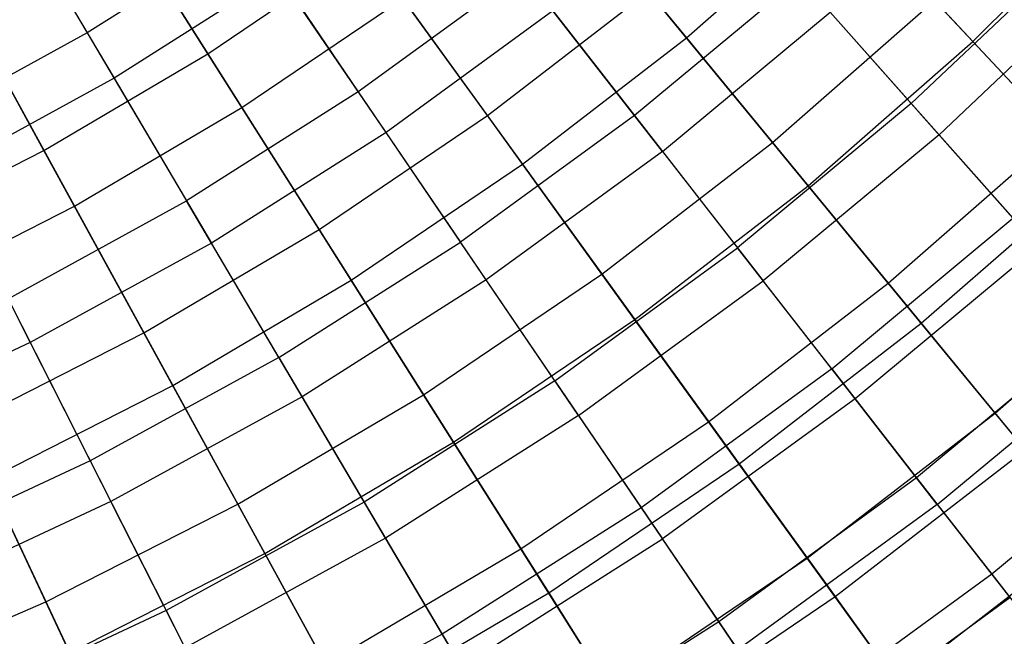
# Model space of a CAD drawing. Extents: x -8.3 to 8.8, y -6 to 6.
# Tile 33 of 177: x 2.1 to 3.4, y -4.1 to -3.3. Entities that reach past the tile are written whole.
import ezdxf

# ---------------------------------------------------------------- set-up
doc = ezdxf.new("R2010")
doc.units = 0
doc.header["$LTSCALE"] = 2.54
doc.layers.get('0').update_dxf_attribs({"linetype": 'CONTINUOUS'})

# ---------------------------------------------------------------- blocks, each defined once
blk = doc.blocks.new('DROPS_COLOR_A_STL')
at = {"color": 0}
for p, q in [((10.4239, -3.1035, 12.2341), (10.561, -3.3359, 11.9828)), ((10.4239, -3.1035, 12.2341), (10.561, -3.3359, 11.9828)), ((10.4608, -3.166, 3.4172), (10.5958, -3.3948, 3.673)), ((10.4608, -3.166, 3.4172), (10.5958, -3.3948, 3.673)), ((10.7707, -3.2028, 11.9828), (10.561, -3.3359, 11.9828)), ((10.7707, -3.2028, 11.9828), (10.561, -3.3359, 11.9828)), ((10.7707, -3.2028, 11.9828), (10.9134, -3.4125, 11.7151)), ((10.7707, -3.2028, 11.9828), (10.9134, -3.4125, 11.7151)), ((11.8457, -3.2258, 11.1348), (11.6324, -3.4276, 11.1348)), ((11.8457, -3.2258, 11.1348), (11.6324, -3.4276, 11.1348)), ((10.8092, -3.2594, 3.673), (10.5958, -3.3948, 3.673)), ((10.8092, -3.2594, 3.673), (10.5958, -3.3948, 3.673)), ((10.9494, -3.4654, 3.9448), (10.8092, -3.2594, 3.673)), ((10.9494, -3.4654, 3.9448), (10.8092, -3.2594, 3.673)), ((11.1272, -3.2567, 11.7151), (10.9134, -3.4125, 11.7151)), ((11.1272, -3.2567, 11.7151), (10.9134, -3.4125, 11.7151)), ((11.1272, -3.2567, 11.7151), (11.2725, -3.4432, 11.4321)), ((11.1272, -3.2567, 11.7151), (11.2725, -3.4432, 11.4321)), ((11.4876, -3.2644, 11.4321), (11.2725, -3.4432, 11.4321)), ((11.4876, -3.2644, 11.4321), (11.2725, -3.4432, 11.4321)), ((11.4876, -3.2644, 11.4321), (11.6324, -3.4276, 11.1348)), ((11.4876, -3.2644, 11.4321), (11.6324, -3.4276, 11.1348)), ((11.8843, -3.264, 4.5325), (11.6685, -3.4683, 4.5325)), ((11.8843, -3.264, 4.5325), (11.6685, -3.4683, 4.5325)), ((11.1665, -3.3072, 3.9448), (10.9494, -3.4654, 3.9448)), ((11.1665, -3.3072, 3.9448), (10.9494, -3.4654, 3.9448)), ((11.3089, -3.49, 4.2317), (11.1665, -3.3072, 3.9448)), ((11.3089, -3.49, 4.2317), (11.1665, -3.3072, 3.9448)), ((11.3089, -3.49, 4.2317), (11.5269, -3.3087, 4.2317)), ((11.3089, -3.49, 4.2317), (11.5269, -3.3087, 4.2317)), ((11.6685, -3.4683, 4.5325), (11.5269, -3.3087, 4.2317)), ((11.6685, -3.4683, 4.5325), (11.5269, -3.3087, 4.2317)), ((10.561, -3.3359, 11.9828), (10.3433, -3.4552, 11.9828)), ((10.561, -3.3359, 11.9828), (10.3433, -3.4552, 11.9828)), ((10.561, -3.3359, 11.9828), (10.69, -3.5542, 11.7151)), ((10.561, -3.3359, 11.9828), (10.69, -3.5542, 11.7151)), ((10.5958, -3.3948, 3.673), (10.3742, -3.5162, 3.673)), ((10.5958, -3.3948, 3.673), (10.3742, -3.5162, 3.673)), ((10.5958, -3.3948, 3.673), (10.7225, -3.6093, 3.9448)), ((10.5958, -3.3948, 3.673), (10.7225, -3.6093, 3.9448)), ((10.9134, -3.4125, 11.7151), (10.69, -3.5542, 11.7151)), ((10.9134, -3.4125, 11.7151), (10.69, -3.5542, 11.7151)), ((10.9134, -3.4125, 11.7151), (11.0463, -3.6079, 11.4321)), ((10.9134, -3.4125, 11.7151), (11.0463, -3.6079, 11.4321)), ((11.6324, -3.4276, 11.1348), (11.4065, -3.6154, 11.1348)), ((11.6324, -3.4276, 11.1348), (11.4065, -3.6154, 11.1348)), ((11.6324, -3.4276, 11.1348), (11.7646, -3.5767, 10.8245)), ((11.6324, -3.4276, 11.1348), (11.7646, -3.5767, 10.8245)), ((11.2725, -3.4432, 11.4321), (11.0463, -3.6079, 11.4321)), ((11.2725, -3.4432, 11.4321), (11.0463, -3.6079, 11.4321)), ((11.2725, -3.4432, 11.4321), (11.4065, -3.6154, 11.1348)), ((11.2725, -3.4432, 11.4321), (11.4065, -3.6154, 11.1348)), ((10.9494, -3.4654, 3.9448), (10.7225, -3.6093, 3.9448)), ((10.9494, -3.4654, 3.9448), (10.7225, -3.6093, 3.9448)), ((11.0797, -3.6569, 4.2317), (10.9494, -3.4654, 3.9448)), ((11.0797, -3.6569, 4.2317), (10.9494, -3.4654, 3.9448)), ((11.6685, -3.4683, 4.5325), (11.4399, -3.6583, 4.5325)), ((11.6685, -3.4683, 4.5325), (11.4399, -3.6583, 4.5325)), ((11.7973, -3.6135, 4.846), (11.6685, -3.4683, 4.5325)), ((11.7973, -3.6135, 4.846), (11.6685, -3.4683, 4.5325)), ((11.3089, -3.49, 4.2317), (11.0797, -3.6569, 4.2317)), ((11.3089, -3.49, 4.2317), (11.0797, -3.6569, 4.2317)), ((11.3089, -3.49, 4.2317), (11.4399, -3.6583, 4.5325)), ((11.3089, -3.49, 4.2317), (11.4399, -3.6583, 4.5325)), ((10.3742, -3.5162, 3.673), (10.4869, -3.7384, 3.9448)), ((10.3742, -3.5162, 3.673), (10.4869, -3.7384, 3.9448)), ((10.4579, -3.6814, 11.7151), (10.69, -3.5542, 11.7151)), ((10.4579, -3.6814, 11.7151), (10.69, -3.5542, 11.7151)), ((10.8101, -3.7578, 11.4321), (10.69, -3.5542, 11.7151)), ((10.8101, -3.7578, 11.4321), (10.69, -3.5542, 11.7151)), ((11.5289, -3.7726, 10.8245), (11.7646, -3.5767, 10.8245)), ((11.5289, -3.7726, 10.8245), (11.7646, -3.5767, 10.8245)), ((10.7225, -3.6093, 3.9448), (10.4869, -3.7384, 3.9448)), ((10.7225, -3.6093, 3.9448), (10.4869, -3.7384, 3.9448)), ((10.8403, -3.8088, 4.2317), (10.7225, -3.6093, 3.9448)), ((10.8403, -3.8088, 4.2317), (10.7225, -3.6093, 3.9448)), ((10.8101, -3.7578, 11.4321), (11.0463, -3.6079, 11.4321)), ((10.8101, -3.7578, 11.4321), (11.0463, -3.6079, 11.4321)), ((11.1691, -3.7883, 11.1348), (11.0463, -3.6079, 11.4321)), ((11.1691, -3.7883, 11.1348), (11.0463, -3.6079, 11.4321)), ((11.1691, -3.7883, 11.1348), (11.4065, -3.6154, 11.1348)), ((11.1691, -3.7883, 11.1348), (11.4065, -3.6154, 11.1348)), ((11.5289, -3.7726, 10.8245), (11.4065, -3.6154, 11.1348)), ((11.5289, -3.7726, 10.8245), (11.4065, -3.6154, 11.1348)), ((11.7973, -3.6135, 4.846), (11.5592, -3.8114, 4.846)), ((11.7973, -3.6135, 4.846), (11.5592, -3.8114, 4.846)), ((11.0797, -3.6569, 4.2317), (10.8403, -3.8088, 4.2317)), ((11.0797, -3.6569, 4.2317), (10.8403, -3.8088, 4.2317)), ((11.1997, -3.8333, 4.5325), (11.0797, -3.6569, 4.2317)), ((11.1997, -3.8333, 4.5325), (11.0797, -3.6569, 4.2317)), ((11.1997, -3.8333, 4.5325), (11.4399, -3.6583, 4.5325)), ((11.1997, -3.8333, 4.5325), (11.4399, -3.6583, 4.5325)), ((11.5592, -3.8114, 4.846), (11.4399, -3.6583, 4.5325)), ((11.5592, -3.8114, 4.846), (11.4399, -3.6583, 4.5325)), ((10.4579, -3.6814, 11.7151), (10.5648, -3.8922, 11.4321)), ((10.4579, -3.6814, 11.7151), (10.5648, -3.8922, 11.4321)), ((11.8837, -3.7109, 10.5024), (11.6392, -3.9142, 10.5024)), ((11.8837, -3.7109, 10.5024), (11.6392, -3.9142, 10.5024)), ((10.4869, -3.7384, 3.9448), (10.2434, -3.8522, 3.9448)), ((10.4869, -3.7384, 3.9448), (10.2434, -3.8522, 3.9448)), ((10.4869, -3.7384, 3.9448), (10.5916, -3.9451, 4.2317)), ((10.4869, -3.7384, 3.9448), (10.5916, -3.9451, 4.2317)), ((11.6661, -3.9488, 5.171), (11.9128, -3.7437, 5.171)), ((11.6661, -3.9488, 5.171), (11.9128, -3.7437, 5.171)), ((10.8101, -3.7578, 11.4321), (10.5648, -3.8922, 11.4321)), ((10.8101, -3.7578, 11.4321), (10.5648, -3.8922, 11.4321)), ((10.8101, -3.7578, 11.4321), (10.9211, -3.9457, 11.1348)), ((10.8101, -3.7578, 11.4321), (10.9211, -3.9457, 11.1348)), ((11.5289, -3.7726, 10.8245), (11.2812, -3.9531, 10.8245)), ((11.5289, -3.7726, 10.8245), (11.2812, -3.9531, 10.8245)), ((11.5289, -3.7726, 10.8245), (11.6392, -3.9142, 10.5024)), ((11.5289, -3.7726, 10.8245), (11.6392, -3.9142, 10.5024)), ((11.1691, -3.7883, 11.1348), (10.9211, -3.9457, 11.1348)), ((11.1691, -3.7883, 11.1348), (10.9211, -3.9457, 11.1348)), ((11.1691, -3.7883, 11.1348), (11.2812, -3.9531, 10.8245)), ((11.1691, -3.7883, 11.1348), (11.2812, -3.9531, 10.8245)), ((10.8403, -3.8088, 4.2317), (10.5916, -3.9451, 4.2317)), ((10.8403, -3.8088, 4.2317), (10.5916, -3.9451, 4.2317)), ((10.9487, -3.9925, 4.5325), (10.8403, -3.8088, 4.2317)), ((10.9487, -3.9925, 4.5325), (10.8403, -3.8088, 4.2317)), ((11.5592, -3.8114, 4.846), (11.3089, -3.9937, 4.846)), ((11.5592, -3.8114, 4.846), (11.3089, -3.9937, 4.846)), ((11.6661, -3.9488, 5.171), (11.5592, -3.8114, 4.846)), ((11.6661, -3.9488, 5.171), (11.5592, -3.8114, 4.846)), ((11.1997, -3.8333, 4.5325), (10.9487, -3.9925, 4.5325)), ((11.1997, -3.8333, 4.5325), (10.9487, -3.9925, 4.5325)), ((11.1997, -3.8333, 4.5325), (11.3089, -3.9937, 4.846)), ((11.1997, -3.8333, 4.5325), (11.3089, -3.9937, 4.846)), ((11.9892, -3.8298, 10.1697), (11.7369, -4.0397, 10.1697)), ((11.9892, -3.8298, 10.1697), (11.7369, -4.0397, 10.1697)), ((10.5648, -3.8922, 11.4321), (10.3114, -4.0106, 11.4321)), ((10.5648, -3.8922, 11.4321), (10.3114, -4.0106, 11.4321)), ((10.5648, -3.8922, 11.4321), (10.6635, -4.0868, 11.1348)), ((10.5648, -3.8922, 11.4321), (10.6635, -4.0868, 11.1348)), ((11.6392, -3.9142, 10.5024), (11.3821, -4.1014, 10.5024)), ((11.6392, -3.9142, 10.5024), (11.3821, -4.1014, 10.5024)), ((11.6392, -3.9142, 10.5024), (11.7369, -4.0397, 10.1697)), ((11.6392, -3.9142, 10.5024), (11.7369, -4.0397, 10.1697)), ((10.5916, -3.9451, 4.2317), (10.3348, -4.0651, 4.2317)), ((10.5916, -3.9451, 4.2317), (10.3348, -4.0651, 4.2317)), ((10.6881, -4.1353, 4.5325), (10.5916, -3.9451, 4.2317)), ((10.6881, -4.1353, 4.5325), (10.5916, -3.9451, 4.2317)), ((10.9211, -3.9457, 11.1348), (10.6635, -4.0868, 11.1348)), ((10.9211, -3.9457, 11.1348), (10.6635, -4.0868, 11.1348)), ((10.9211, -3.9457, 11.1348), (11.0224, -4.1173, 10.8245)), ((10.9211, -3.9457, 11.1348), (11.0224, -4.1173, 10.8245)), ((11.2812, -3.9531, 10.8245), (11.0224, -4.1173, 10.8245)), ((11.2812, -3.9531, 10.8245), (11.0224, -4.1173, 10.8245)), ((11.2812, -3.9531, 10.8245), (11.3821, -4.1014, 10.5024)), ((11.2812, -3.9531, 10.8245), (11.3821, -4.1014, 10.5024)), ((11.6661, -3.9488, 5.171), (11.4068, -4.1377, 5.171)), ((11.6661, -3.9488, 5.171), (11.4068, -4.1377, 5.171)), ((11.6661, -3.9488, 5.171), (11.7604, -4.07, 5.5063)), ((11.6661, -3.9488, 5.171), (11.7604, -4.07, 5.5063)), ((10.9487, -3.9925, 4.5325), (10.6881, -4.1353, 4.5325)), ((10.9487, -3.9925, 4.5325), (10.6881, -4.1353, 4.5325)), ((11.0474, -4.1596, 4.846), (10.9487, -3.9925, 4.5325)), ((11.0474, -4.1596, 4.846), (10.9487, -3.9925, 4.5325)), ((11.0474, -4.1596, 4.846), (11.3089, -3.9937, 4.846)), ((11.0474, -4.1596, 4.846), (11.3089, -3.9937, 4.846)), ((11.4068, -4.1377, 5.171), (11.3089, -3.9937, 4.846)), ((11.4068, -4.1377, 5.171), (11.3089, -3.9937, 4.846)), ((11.7369, -4.0397, 10.1697), (11.4716, -4.2329, 10.1697)), ((11.7369, -4.0397, 10.1697), (11.4716, -4.2329, 10.1697)), ((11.7369, -4.0397, 10.1697), (11.8216, -4.1485, 9.8277)), ((11.7369, -4.0397, 10.1697), (11.8216, -4.1485, 9.8277)), ((11.4932, -4.2646, 5.5063), (11.7604, -4.07, 5.5063)), ((11.4932, -4.2646, 5.5063), (11.7604, -4.07, 5.5063)), ((10.6635, -4.0868, 11.1348), (10.3974, -4.2112, 11.1348)), ((10.6635, -4.0868, 11.1348), (10.3974, -4.2112, 11.1348)), ((10.6635, -4.0868, 11.1348), (10.7536, -4.2645, 10.8245)), ((10.6635, -4.0868, 11.1348), (10.7536, -4.2645, 10.8245)), ((11.3821, -4.1014, 10.5024), (11.1136, -4.2718, 10.5024)), ((11.3821, -4.1014, 10.5024), (11.1136, -4.2718, 10.5024)), ((11.3821, -4.1014, 10.5024), (11.4716, -4.2329, 10.1697)), ((11.3821, -4.1014, 10.5024), (11.4716, -4.2329, 10.1697)), ((11.0224, -4.1173, 10.8245), (10.7536, -4.2645, 10.8245)), ((11.0224, -4.1173, 10.8245), (10.7536, -4.2645, 10.8245)), ((11.0224, -4.1173, 10.8245), (11.1136, -4.2718, 10.5024)), ((11.0224, -4.1173, 10.8245), (11.1136, -4.2718, 10.5024))]:
    blk.add_line(p, q, dxfattribs=at)
blk = doc.blocks.new('GROUP_1')
at = {"color": 0}
for p, q in [((10.6326, 2.6356, 10.4911), (10.4799, 2.8771, 10.7288)), ((10.6326, 2.6356, 10.4911), (10.4799, 2.8771, 10.7288)), ((11.0861, 2.8615, 1.5837), (11.2548, 2.6563, 1.8437)), ((11.0861, 2.8615, 1.5837), (11.2548, 2.6563, 1.8437)), ((11.6272, 2.6515, 2.1196), (11.8292, 2.852, 2.1196)), ((11.6272, 2.6515, 2.1196), (11.8292, 2.852, 2.1196)), ((11.2548, 2.6563, 1.8437), (11.4573, 2.8336, 1.8437)), ((11.2548, 2.6563, 1.8437), (11.4573, 2.8336, 1.8437)), ((11.4573, 2.8336, 1.8437), (11.6272, 2.6515, 2.1196)), ((11.4573, 2.8336, 1.8437), (11.6272, 2.6515, 2.1196)), ((10.5265, 2.8034, 1.3406), (10.6768, 2.5656, 1.5837)), ((10.5265, 2.8034, 1.3406), (10.6768, 2.5656, 1.5837)), ((10.6326, 2.6356, 10.4911), (10.8376, 2.7743, 10.4911)), ((10.6326, 2.6356, 10.4911), (10.8376, 2.7743, 10.4911)), ((10.996, 2.5551, 10.2361), (10.8376, 2.7743, 10.4911)), ((10.996, 2.5551, 10.2361), (10.8376, 2.7743, 10.4911)), ((10.4194, 2.5099, 10.4911), (10.282, 2.7605, 10.7288)), ((10.4194, 2.5099, 10.4911), (10.282, 2.7605, 10.7288)), ((10.996, 2.5551, 10.2361), (11.2053, 2.7166, 10.2361)), ((10.996, 2.5551, 10.2361), (11.2053, 2.7166, 10.2361)), ((11.3667, 2.5202, 9.9648), (11.2053, 2.7166, 10.2361)), ((11.3667, 2.5202, 9.9648), (11.2053, 2.7166, 10.2361)), ((10.6768, 2.5656, 1.5837), (10.8861, 2.7072, 1.5837)), ((10.6768, 2.5656, 1.5837), (10.8861, 2.7072, 1.5837)), ((10.8861, 2.7072, 1.5837), (11.0417, 2.4919, 1.8437)), ((10.8861, 2.7072, 1.5837), (11.0417, 2.4919, 1.8437)), ((11.3667, 2.5202, 9.9648), (11.5774, 2.7048, 9.9648)), ((11.3667, 2.5202, 9.9648), (11.5774, 2.7048, 9.9648)), ((11.739, 2.5316, 9.6783), (11.5774, 2.7048, 9.9648)), ((11.739, 2.5316, 9.6783), (11.5774, 2.7048, 9.9648)), ((10.324, 2.6839, 1.3406), (10.4592, 2.4373, 1.5837)), ((10.324, 2.6839, 1.3406), (10.4592, 2.4373, 1.5837)), ((11.0417, 2.4919, 1.8437), (11.2548, 2.6563, 1.8437)), ((11.0417, 2.4919, 1.8437), (11.2548, 2.6563, 1.8437)), ((11.2548, 2.6563, 1.8437), (11.4131, 2.4639, 2.1196)), ((11.2548, 2.6563, 1.8437), (11.4131, 2.4639, 2.1196)), ((11.4131, 2.4639, 2.1196), (11.6272, 2.6515, 2.1196)), ((11.4131, 2.4639, 2.1196), (11.6272, 2.6515, 2.1196)), ((11.6272, 2.6515, 2.1196), (11.7851, 2.4821, 2.4104)), ((11.6272, 2.6515, 2.1196), (11.7851, 2.4821, 2.4104)), ((10.4194, 2.5099, 10.4911), (10.6326, 2.6356, 10.4911)), ((10.4194, 2.5099, 10.4911), (10.6326, 2.6356, 10.4911)), ((10.7771, 2.407, 10.2361), (10.6326, 2.6356, 10.4911)), ((10.7771, 2.407, 10.2361), (10.6326, 2.6356, 10.4911)), ((10.4592, 2.4373, 1.5837), (10.6768, 2.5656, 1.5837)), ((10.4592, 2.4373, 1.5837), (10.6768, 2.5656, 1.5837)), ((10.6768, 2.5656, 1.5837), (10.8188, 2.341, 1.8437)), ((10.6768, 2.5656, 1.5837), (10.8188, 2.341, 1.8437)), ((10.7771, 2.407, 10.2361), (10.996, 2.5551, 10.2361)), ((10.7771, 2.407, 10.2361), (10.996, 2.5551, 10.2361)), ((11.1449, 2.3491, 9.9648), (10.996, 2.5551, 10.2361)), ((11.1449, 2.3491, 9.9648), (10.996, 2.5551, 10.2361)), ((11.5172, 2.3373, 9.6783), (11.739, 2.5316, 9.6783)), ((11.5172, 2.3373, 9.6783), (11.739, 2.5316, 9.6783)), ((10.1988, 2.3977, 10.4911), (10.4194, 2.5099, 10.4911)), ((10.1988, 2.3977, 10.4911), (10.4194, 2.5099, 10.4911)), ((10.5495, 2.2728, 10.2361), (10.4194, 2.5099, 10.4911)), ((10.5495, 2.2728, 10.2361), (10.4194, 2.5099, 10.4911)), ((11.1449, 2.3491, 9.9648), (11.3667, 2.5202, 9.9648)), ((11.1449, 2.3491, 9.9648), (11.3667, 2.5202, 9.9648)), ((11.5172, 2.3373, 9.6783), (11.3667, 2.5202, 9.9648)), ((11.5172, 2.3373, 9.6783), (11.3667, 2.5202, 9.9648)), ((10.8188, 2.341, 1.8437), (11.0417, 2.4919, 1.8437)), ((10.8188, 2.341, 1.8437), (11.0417, 2.4919, 1.8437)), ((11.0417, 2.4919, 1.8437), (11.1877, 2.29, 2.1196)), ((11.0417, 2.4919, 1.8437), (11.1877, 2.29, 2.1196)), ((11.5601, 2.2851, 2.4104), (11.7851, 2.4821, 2.4104)), ((11.5601, 2.2851, 2.4104), (11.7851, 2.4821, 2.4104)), ((11.1877, 2.29, 2.1196), (11.4131, 2.4639, 2.1196)), ((11.1877, 2.29, 2.1196), (11.4131, 2.4639, 2.1196)), ((11.4131, 2.4639, 2.1196), (11.5601, 2.2851, 2.4104)), ((11.4131, 2.4639, 2.1196), (11.5601, 2.2851, 2.4104)), ((10.234, 2.3228, 1.5837), (10.4592, 2.4373, 1.5837)), ((10.234, 2.3228, 1.5837), (10.4592, 2.4373, 1.5837)), ((10.4592, 2.4373, 1.5837), (10.587, 2.2044, 1.8437)), ((10.4592, 2.4373, 1.5837), (10.587, 2.2044, 1.8437)), ((10.5495, 2.2728, 10.2361), (10.7771, 2.407, 10.2361)), ((10.5495, 2.2728, 10.2361), (10.7771, 2.407, 10.2361)), ((10.913, 2.1922, 9.9648), (10.7771, 2.407, 10.2361)), ((10.913, 2.1922, 9.9648), (10.7771, 2.407, 10.2361)), ((11.6561, 2.1684, 9.3777), (11.8881, 2.3716, 9.3777)), ((11.6561, 2.1684, 9.3777), (11.8881, 2.3716, 9.3777)), ((10.913, 2.1922, 9.9648), (11.1449, 2.3491, 9.9648)), ((10.913, 2.1922, 9.9648), (11.1449, 2.3491, 9.9648)), ((11.2837, 2.1572, 9.6783), (11.1449, 2.3491, 9.9648)), ((11.2837, 2.1572, 9.6783), (11.1449, 2.3491, 9.9648)), ((10.587, 2.2044, 1.8437), (10.8188, 2.341, 1.8437)), ((10.587, 2.2044, 1.8437), (10.8188, 2.341, 1.8437)), ((10.8188, 2.341, 1.8437), (10.9519, 2.1305, 2.1196)), ((10.8188, 2.341, 1.8437), (10.9519, 2.1305, 2.1196)), ((11.2837, 2.1572, 9.6783), (11.5172, 2.3373, 9.6783)), ((11.2837, 2.1572, 9.6783), (11.5172, 2.3373, 9.6783)), ((11.6561, 2.1684, 9.3777), (11.5172, 2.3373, 9.6783)), ((11.6561, 2.1684, 9.3777), (11.5172, 2.3373, 9.6783)), ((10.9519, 2.1305, 2.1196), (11.1877, 2.29, 2.1196)), ((10.9519, 2.1305, 2.1196), (11.1877, 2.29, 2.1196)), ((11.1877, 2.29, 2.1196), (11.3233, 2.1024, 2.4104)), ((11.1877, 2.29, 2.1196), (11.3233, 2.1024, 2.4104)), ((11.3233, 2.1024, 2.4104), (11.5601, 2.2851, 2.4104)), ((11.3233, 2.1024, 2.4104), (11.5601, 2.2851, 2.4104)), ((11.5601, 2.2851, 2.4104), (11.6954, 2.1205, 2.715)), ((11.5601, 2.2851, 2.4104), (11.6954, 2.1205, 2.715)), ((10.3139, 2.153, 10.2361), (10.5495, 2.2728, 10.2361)), ((10.3139, 2.153, 10.2361), (10.5495, 2.2728, 10.2361)), ((10.6717, 2.0499, 9.9648), (10.5495, 2.2728, 10.2361)), ((10.6717, 2.0499, 9.9648), (10.5495, 2.2728, 10.2361)), ((10.3471, 2.0823, 1.8437), (10.587, 2.2044, 1.8437)), ((10.3471, 2.0823, 1.8437), (10.587, 2.2044, 1.8437)), ((10.587, 2.2044, 1.8437), (10.7067, 1.986, 2.1196)), ((10.587, 2.2044, 1.8437), (10.7067, 1.986, 2.1196)), ((10.6717, 2.0499, 9.9648), (10.913, 2.1922, 9.9648)), ((10.6717, 2.0499, 9.9648), (10.913, 2.1922, 9.9648)), ((11.0395, 1.992, 9.6783), (10.913, 2.1922, 9.9648)), ((11.0395, 1.992, 9.6783), (10.913, 2.1922, 9.9648)), ((11.4119, 1.98, 9.3777), (11.6561, 2.1684, 9.3777)), ((11.4119, 1.98, 9.3777), (11.6561, 2.1684, 9.3777)), ((11.7829, 2.0142, 9.0642), (11.6561, 2.1684, 9.3777)), ((11.7829, 2.0142, 9.0642), (11.6561, 2.1684, 9.3777)), ((10.422, 1.9229, 9.9648), (10.3139, 2.153, 10.2361)), ((10.422, 1.9229, 9.9648), (10.3139, 2.153, 10.2361)), ((11.0395, 1.992, 9.6783), (11.2837, 2.1572, 9.6783)), ((11.0395, 1.992, 9.6783), (11.2837, 2.1572, 9.6783)), ((11.4119, 1.98, 9.3777), (11.2837, 2.1572, 9.6783)), ((11.4119, 1.98, 9.3777), (11.2837, 2.1572, 9.6783)), ((10.7067, 1.986, 2.1196), (10.9519, 2.1305, 2.1196)), ((10.7067, 1.986, 2.1196), (10.9519, 2.1305, 2.1196)), ((10.9519, 2.1305, 2.1196), (11.0757, 1.9348, 2.4104)), ((10.9519, 2.1305, 2.1196), (11.0757, 1.9348, 2.4104)), ((11.4482, 1.9298, 2.715), (11.6954, 2.1205, 2.715)), ((11.4482, 1.9298, 2.715), (11.6954, 2.1205, 2.715)), ((11.0757, 1.9348, 2.4104), (11.3233, 2.1024, 2.4104)), ((11.0757, 1.9348, 2.4104), (11.3233, 2.1024, 2.4104)), ((11.3233, 2.1024, 2.4104), (11.4482, 1.9298, 2.715)), ((11.3233, 2.1024, 2.4104), (11.4482, 1.9298, 2.715)), ((10.3471, 2.0823, 1.8437), (10.453, 1.8569, 2.1196)), ((10.3471, 2.0823, 1.8437), (10.453, 1.8569, 2.1196)), ((10.422, 1.9229, 9.9648), (10.6717, 2.0499, 9.9648)), ((10.422, 1.9229, 9.9648), (10.6717, 2.0499, 9.9648)), ((10.7856, 1.8422, 9.6783), (10.6717, 2.0499, 9.9648)), ((10.7856, 1.8422, 9.6783), (10.6717, 2.0499, 9.9648)), ((11.5288, 1.8182, 9.0642), (11.7829, 2.0142, 9.0642)), ((11.5288, 1.8182, 9.0642), (11.7829, 2.0142, 9.0642)), ((10.453, 1.8569, 2.1196), (10.7067, 1.986, 2.1196)), ((10.453, 1.8569, 2.1196), (10.7067, 1.986, 2.1196)), ((10.7067, 1.986, 2.1196), (10.818, 1.783, 2.4104)), ((10.7067, 1.986, 2.1196), (10.818, 1.783, 2.4104)), ((10.7856, 1.8422, 9.6783), (11.0395, 1.992, 9.6783)), ((10.7856, 1.8422, 9.6783), (11.0395, 1.992, 9.6783)), ((11.1564, 1.8071, 9.3777), (11.0395, 1.992, 9.6783)), ((11.1564, 1.8071, 9.3777), (11.0395, 1.992, 9.6783)), ((11.1564, 1.8071, 9.3777), (11.4119, 1.98, 9.3777)), ((11.1564, 1.8071, 9.3777), (11.4119, 1.98, 9.3777)), ((11.5288, 1.8182, 9.0642), (11.4119, 1.98, 9.3777)), ((11.5288, 1.8182, 9.0642), (11.4119, 1.98, 9.3777)), ((10.818, 1.783, 2.4104), (11.0757, 1.9348, 2.4104)), ((10.818, 1.783, 2.4104), (11.0757, 1.9348, 2.4104)), ((11.0757, 1.9348, 2.4104), (11.1895, 1.7548, 2.715)), ((11.0757, 1.9348, 2.4104), (11.1895, 1.7548, 2.715)), ((10.1649, 1.8117, 9.9648), (10.422, 1.9229, 9.9648)), ((10.1649, 1.8117, 9.9648), (10.422, 1.9229, 9.9648)), ((10.5228, 1.7086, 9.6783), (10.422, 1.9229, 9.9648)), ((10.5228, 1.7086, 9.6783), (10.422, 1.9229, 9.9648)), ((11.1895, 1.7548, 2.715), (11.4482, 1.9298, 2.715)), ((11.1895, 1.7548, 2.715), (11.4482, 1.9298, 2.715)), ((11.4482, 1.9298, 2.715), (11.5617, 1.7727, 3.0323)), ((11.4482, 1.9298, 2.715), (11.5617, 1.7727, 3.0323))]:
    blk.add_line(p, q, dxfattribs=at)
blk.add_blockref('DROPS_COLOR_A_STL', (-0.0852, 5.9985, -1.8001), dxfattribs=at)

msp = doc.modelspace()

# ---------------------------------------------------------------- block references
at = {"color": 0}
msp.add_blockref('GROUP_1', (-8.3148, -5.9985, 1.8001), dxfattribs=at)

doc.saveas('drawing.dxf')
